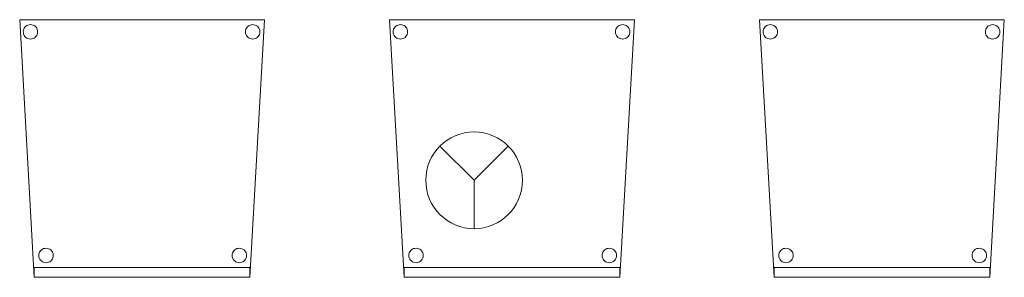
# Model space of a CAD drawing. Header units: metres. Extents: x 391.1 to 427.5, y 12.8 to 28.9.
# Tile 184 of 196: x 417.842 to 419.88, y 16.054 to 16.586. Entities that reach past the tile are written whole.
import ezdxf

# ---------------------------------------------------------------- set-up
doc = ezdxf.new("R2010")
doc.units = ezdxf.units.M
for name, color, linetype, lineweight in [('02_MOBILIARIO', 7, 'Continuous', 18), ('A-DETL-____-MBND', 7, 'Continuous', 18), ('A-DETL-GENF-OTLN', 7, 'Continuous', 18)]:
    doc.layers.add(name, color=color, linetype=linetype, lineweight=lineweight)

# ---------------------------------------------------------------- blocks, each defined once
blk = doc.blocks.new('Family - Cadira confident_PA-152179-03_PCI_P0A')
at = {"layer": 'A-DETL-____-MBND', "color": 253, "true_color": 0xaaaaaa}
for p, q in [((0.03, 0), (0, 0.5326)), ((0, 0.5326), (0.5065, 0.5326)), ((0.5065, 0.5326), (0, 0.5326)), ((0, 0.5326), (0.03, 0)), ((0.5065, 0.5326), (0.4765, 0)), ((0.4765, 0), (0.5065, 0.5326)), ((0.0074, 0.5076), (0.0076, 0.5102)), ((0.0076, 0.5102), (0.0074, 0.5076)), ((0.0076, 0.5102), (0.0083, 0.5127)), ((0.0083, 0.5127), (0.0076, 0.5102)), ((0.0083, 0.5127), (0.0094, 0.515)), ((0.0094, 0.515), (0.0083, 0.5127)), ((0.0094, 0.515), (0.0109, 0.5172)), ((0.0109, 0.5172), (0.0094, 0.515)), ((0.0109, 0.5172), (0.0127, 0.519)), ((0.0127, 0.519), (0.0109, 0.5172)), ((0.0127, 0.519), (0.0149, 0.5205)), ((0.0149, 0.5205), (0.0127, 0.519)), ((0.0149, 0.5205), (0.0172, 0.5216)), ((0.0172, 0.5216), (0.0149, 0.5205)), ((0.0172, 0.5216), (0.0198, 0.5222)), ((0.0198, 0.5222), (0.0172, 0.5216)), ((0.0198, 0.5222), (0.0224, 0.5224)), ((0.0224, 0.5224), (0.0198, 0.5222)), ((0.0224, 0.5224), (0.0249, 0.5222)), ((0.0249, 0.5222), (0.0224, 0.5224)), ((0.0249, 0.5222), (0.0275, 0.5215)), ((0.0275, 0.5215), (0.0249, 0.5222)), ((0.0275, 0.5215), (0.0298, 0.5204)), ((0.0298, 0.5204), (0.0275, 0.5215)), ((0.0298, 0.5204), (0.0319, 0.5189)), ((0.0319, 0.5189), (0.0298, 0.5204)), ((0.0319, 0.5189), (0.0338, 0.5171)), ((0.0338, 0.5171), (0.0319, 0.5189)), ((0.0338, 0.5171), (0.0353, 0.5149)), ((0.0353, 0.5149), (0.0338, 0.5171)), ((0.0353, 0.5149), (0.0363, 0.5126)), ((0.0363, 0.5126), (0.0353, 0.5149)), ((0.0363, 0.5126), (0.037, 0.51)), ((0.037, 0.51), (0.0363, 0.5126)), ((0.037, 0.51), (0.0372, 0.5074)), ((0.0372, 0.5074), (0.037, 0.51)), ((0.4674, 0.5076), (0.4676, 0.5102)), ((0.4676, 0.5102), (0.4674, 0.5076)), ((0.4676, 0.5102), (0.4683, 0.5127)), ((0.4683, 0.5127), (0.4676, 0.5102)), ((0.4683, 0.5127), (0.4694, 0.515)), ((0.4694, 0.515), (0.4683, 0.5127)), ((0.4694, 0.515), (0.4709, 0.5172)), ((0.4709, 0.5172), (0.4694, 0.515)), ((0.4709, 0.5172), (0.4727, 0.519)), ((0.4727, 0.519), (0.4709, 0.5172)), ((0.4727, 0.519), (0.4749, 0.5205)), ((0.4749, 0.5205), (0.4727, 0.519)), ((0.4749, 0.5205), (0.4772, 0.5216)), ((0.4772, 0.5216), (0.4749, 0.5205)), ((0.4772, 0.5216), (0.4798, 0.5222)), ((0.4798, 0.5222), (0.4772, 0.5216)), ((0.4798, 0.5222), (0.4824, 0.5224)), ((0.4824, 0.5224), (0.4798, 0.5222)), ((0.4824, 0.5224), (0.4849, 0.5222)), ((0.4849, 0.5222), (0.4824, 0.5224)), ((0.4849, 0.5222), (0.4875, 0.5215)), ((0.4875, 0.5215), (0.4849, 0.5222)), ((0.4875, 0.5215), (0.4898, 0.5204)), ((0.4898, 0.5204), (0.4875, 0.5215)), ((0.4898, 0.5204), (0.4919, 0.5189)), ((0.4919, 0.5189), (0.4898, 0.5204)), ((0.4919, 0.5189), (0.4938, 0.5171)), ((0.4938, 0.5171), (0.4919, 0.5189)), ((0.4938, 0.5171), (0.4953, 0.5149)), ((0.4953, 0.5149), (0.4938, 0.5171)), ((0.4953, 0.5149), (0.4963, 0.5126)), ((0.4963, 0.5126), (0.4953, 0.5149)), ((0.4963, 0.5126), (0.497, 0.51)), ((0.497, 0.51), (0.4963, 0.5126)), ((0.497, 0.51), (0.4972, 0.5074)), ((0.4972, 0.5074), (0.497, 0.51)), ((0.0076, 0.505), (0.0074, 0.5076)), ((0.0074, 0.5076), (0.0076, 0.505)), ((0.0082, 0.5025), (0.0076, 0.505)), ((0.0076, 0.505), (0.0082, 0.5025)), ((0.0093, 0.5001), (0.0082, 0.5025)), ((0.0082, 0.5025), (0.0093, 0.5001)), ((0.0108, 0.498), (0.0093, 0.5001)), ((0.0093, 0.5001), (0.0108, 0.498)), ((0.0126, 0.4961), (0.0108, 0.498)), ((0.0108, 0.498), (0.0126, 0.4961)), ((0.0148, 0.4946), (0.0126, 0.4961)), ((0.0126, 0.4961), (0.0148, 0.4946)), ((0.0171, 0.4935), (0.0148, 0.4946)), ((0.0148, 0.4946), (0.0171, 0.4935)), ((0.0196, 0.4928), (0.0171, 0.4935)), ((0.0171, 0.4935), (0.0196, 0.4928)), ((0.0222, 0.4926), (0.0196, 0.4928)), ((0.0196, 0.4928), (0.0222, 0.4926)), ((0.0248, 0.4928), (0.0222, 0.4926)), ((0.0222, 0.4926), (0.0248, 0.4928)), ((0.0273, 0.4935), (0.0248, 0.4928)), ((0.0248, 0.4928), (0.0273, 0.4935)), ((0.0297, 0.4945), (0.0273, 0.4935)), ((0.0273, 0.4935), (0.0297, 0.4945)), ((0.0318, 0.496), (0.0297, 0.4945)), ((0.0297, 0.4945), (0.0318, 0.496)), ((0.0337, 0.4979), (0.0318, 0.496)), ((0.0318, 0.496), (0.0337, 0.4979)), ((0.0352, 0.5), (0.0337, 0.4979)), ((0.0337, 0.4979), (0.0352, 0.5)), ((0.0363, 0.5023), (0.0352, 0.5)), ((0.0352, 0.5), (0.0363, 0.5023)), ((0.037, 0.5049), (0.0363, 0.5023)), ((0.0363, 0.5023), (0.037, 0.5049)), ((0.0372, 0.5074), (0.037, 0.5049)), ((0.037, 0.5049), (0.0372, 0.5074)), ((0.4676, 0.505), (0.4674, 0.5076)), ((0.4674, 0.5076), (0.4676, 0.505)), ((0.4682, 0.5025), (0.4676, 0.505)), ((0.4676, 0.505), (0.4682, 0.5025)), ((0.4693, 0.5001), (0.4682, 0.5025)), ((0.4682, 0.5025), (0.4693, 0.5001)), ((0.4708, 0.498), (0.4693, 0.5001)), ((0.4693, 0.5001), (0.4708, 0.498)), ((0.4726, 0.4961), (0.4708, 0.498)), ((0.4708, 0.498), (0.4726, 0.4961)), ((0.4748, 0.4946), (0.4726, 0.4961)), ((0.4726, 0.4961), (0.4748, 0.4946)), ((0.4771, 0.4935), (0.4748, 0.4946)), ((0.4748, 0.4946), (0.4771, 0.4935)), ((0.4796, 0.4928), (0.4771, 0.4935)), ((0.4771, 0.4935), (0.4796, 0.4928)), ((0.4822, 0.4926), (0.4796, 0.4928)), ((0.4796, 0.4928), (0.4822, 0.4926)), ((0.4848, 0.4928), (0.4822, 0.4926)), ((0.4822, 0.4926), (0.4848, 0.4928)), ((0.4873, 0.4935), (0.4848, 0.4928)), ((0.4848, 0.4928), (0.4873, 0.4935)), ((0.4897, 0.4945), (0.4873, 0.4935)), ((0.4873, 0.4935), (0.4897, 0.4945)), ((0.4918, 0.496), (0.4897, 0.4945)), ((0.4897, 0.4945), (0.4918, 0.496)), ((0.4937, 0.4979), (0.4918, 0.496)), ((0.4918, 0.496), (0.4937, 0.4979)), ((0.4952, 0.5), (0.4937, 0.4979)), ((0.4937, 0.4979), (0.4952, 0.5)), ((0.4963, 0.5023), (0.4952, 0.5)), ((0.4952, 0.5), (0.4963, 0.5023)), ((0.497, 0.5049), (0.4963, 0.5023)), ((0.4963, 0.5023), (0.497, 0.5049)), ((0.4972, 0.5074), (0.497, 0.5049)), ((0.497, 0.5049), (0.4972, 0.5074)), ((0.0397, 0.0452), (0.04, 0.0478)), ((0.04, 0.0478), (0.0397, 0.0452)), ((0.0399, 0.0426), (0.0397, 0.0452)), ((0.0397, 0.0452), (0.0399, 0.0426)), ((0.0406, 0.0401), (0.0399, 0.0426)), ((0.0399, 0.0426), (0.0406, 0.0401)), ((0.04, 0.0478), (0.0406, 0.0503)), ((0.0406, 0.0503), (0.04, 0.0478)), ((0.0406, 0.0503), (0.0417, 0.0526)), ((0.0417, 0.0526), (0.0406, 0.0503)), ((0.0417, 0.0526), (0.0432, 0.0548)), ((0.0432, 0.0548), (0.0417, 0.0526)), ((0.0432, 0.0548), (0.0451, 0.0566)), ((0.0451, 0.0566), (0.0432, 0.0548)), ((0.0451, 0.0566), (0.0472, 0.0581)), ((0.0472, 0.0581), (0.0451, 0.0566)), ((0.0472, 0.0581), (0.0496, 0.0592)), ((0.0496, 0.0592), (0.0472, 0.0581)), ((0.0496, 0.0592), (0.0521, 0.0598)), ((0.0521, 0.0598), (0.0496, 0.0592)), ((0.0521, 0.0598), (0.0547, 0.06)), ((0.0547, 0.06), (0.0521, 0.0598)), ((0.0547, 0.06), (0.0573, 0.0598)), ((0.0573, 0.0598), (0.0547, 0.06)), ((0.0573, 0.0598), (0.0598, 0.0591)), ((0.0598, 0.0591), (0.0573, 0.0598)), ((0.0598, 0.0591), (0.0622, 0.058)), ((0.0622, 0.058), (0.0598, 0.0591)), ((0.0622, 0.058), (0.0643, 0.0565)), ((0.0643, 0.0565), (0.0622, 0.058)), ((0.0643, 0.0565), (0.0661, 0.0547)), ((0.0661, 0.0547), (0.0643, 0.0565)), ((0.0661, 0.0547), (0.0676, 0.0525)), ((0.0676, 0.0525), (0.0661, 0.0547)), ((0.0676, 0.0525), (0.0687, 0.0502)), ((0.0687, 0.0502), (0.0676, 0.0525)), ((0.0687, 0.0502), (0.0694, 0.0476)), ((0.0694, 0.0476), (0.0687, 0.0502)), ((0.0694, 0.0424), (0.0687, 0.0399)), ((0.0687, 0.0399), (0.0694, 0.0424)), ((0.0694, 0.0476), (0.0696, 0.045)), ((0.0696, 0.045), (0.0694, 0.0476)), ((0.0696, 0.045), (0.0694, 0.0424)), ((0.0694, 0.0424), (0.0696, 0.045)), ((0.4397, 0.0452), (0.44, 0.0478)), ((0.44, 0.0478), (0.4397, 0.0452)), ((0.4399, 0.0426), (0.4397, 0.0452)), ((0.4397, 0.0452), (0.4399, 0.0426)), ((0.4406, 0.0401), (0.4399, 0.0426)), ((0.4399, 0.0426), (0.4406, 0.0401)), ((0.44, 0.0478), (0.4406, 0.0503)), ((0.4406, 0.0503), (0.44, 0.0478)), ((0.4406, 0.0503), (0.4417, 0.0526)), ((0.4417, 0.0526), (0.4406, 0.0503)), ((0.4417, 0.0526), (0.4432, 0.0548)), ((0.4432, 0.0548), (0.4417, 0.0526)), ((0.4432, 0.0548), (0.4451, 0.0566)), ((0.4451, 0.0566), (0.4432, 0.0548)), ((0.4451, 0.0566), (0.4472, 0.0581)), ((0.4472, 0.0581), (0.4451, 0.0566)), ((0.4472, 0.0581), (0.4496, 0.0592)), ((0.4496, 0.0592), (0.4472, 0.0581)), ((0.4496, 0.0592), (0.4521, 0.0598)), ((0.4521, 0.0598), (0.4496, 0.0592)), ((0.4521, 0.0598), (0.4547, 0.06)), ((0.4547, 0.06), (0.4521, 0.0598)), ((0.4547, 0.06), (0.4573, 0.0598)), ((0.4573, 0.0598), (0.4547, 0.06)), ((0.4573, 0.0598), (0.4598, 0.0591)), ((0.4598, 0.0591), (0.4573, 0.0598)), ((0.4598, 0.0591), (0.4622, 0.058)), ((0.4622, 0.058), (0.4598, 0.0591)), ((0.4622, 0.058), (0.4643, 0.0565)), ((0.4643, 0.0565), (0.4622, 0.058)), ((0.4643, 0.0565), (0.4661, 0.0547)), ((0.4661, 0.0547), (0.4643, 0.0565)), ((0.4661, 0.0547), (0.4676, 0.0525)), ((0.4676, 0.0525), (0.4661, 0.0547)), ((0.4676, 0.0525), (0.4687, 0.0502)), ((0.4687, 0.0502), (0.4676, 0.0525)), ((0.4687, 0.0502), (0.4694, 0.0476)), ((0.4694, 0.0476), (0.4687, 0.0502)), ((0.4694, 0.0424), (0.4687, 0.0399)), ((0.4687, 0.0399), (0.4694, 0.0424)), ((0.4694, 0.0476), (0.4696, 0.045)), ((0.4696, 0.045), (0.4694, 0.0476)), ((0.4696, 0.045), (0.4694, 0.0424)), ((0.4694, 0.0424), (0.4696, 0.045)), ((0.0417, 0.0377), (0.0406, 0.0401)), ((0.0406, 0.0401), (0.0417, 0.0377)), ((0.0432, 0.0356), (0.0417, 0.0377)), ((0.0417, 0.0377), (0.0432, 0.0356)), ((0.045, 0.0337), (0.0432, 0.0356)), ((0.0432, 0.0356), (0.045, 0.0337)), ((0.0471, 0.0322), (0.045, 0.0337)), ((0.045, 0.0337), (0.0471, 0.0322)), ((0.0495, 0.0311), (0.0471, 0.0322)), ((0.0471, 0.0322), (0.0495, 0.0311)), ((0.052, 0.0304), (0.0495, 0.0311)), ((0.0495, 0.0311), (0.052, 0.0304)), ((0.0546, 0.0302), (0.052, 0.0304)), ((0.052, 0.0304), (0.0546, 0.0302)), ((0.0572, 0.0304), (0.0546, 0.0302)), ((0.0546, 0.0302), (0.0572, 0.0304)), ((0.0597, 0.031), (0.0572, 0.0304)), ((0.0572, 0.0304), (0.0597, 0.031)), ((0.0621, 0.0321), (0.0597, 0.031)), ((0.0597, 0.031), (0.0621, 0.0321)), ((0.0642, 0.0336), (0.0621, 0.0321)), ((0.0621, 0.0321), (0.0642, 0.0336)), ((0.0661, 0.0355), (0.0642, 0.0336)), ((0.0642, 0.0336), (0.0661, 0.0355)), ((0.0676, 0.0376), (0.0661, 0.0355)), ((0.0661, 0.0355), (0.0676, 0.0376)), ((0.0687, 0.0399), (0.0676, 0.0376)), ((0.0676, 0.0376), (0.0687, 0.0399)), ((0.4417, 0.0377), (0.4406, 0.0401)), ((0.4406, 0.0401), (0.4417, 0.0377)), ((0.4432, 0.0356), (0.4417, 0.0377)), ((0.4417, 0.0377), (0.4432, 0.0356)), ((0.445, 0.0337), (0.4432, 0.0356)), ((0.4432, 0.0356), (0.445, 0.0337)), ((0.4471, 0.0322), (0.445, 0.0337)), ((0.445, 0.0337), (0.4471, 0.0322)), ((0.4495, 0.0311), (0.4471, 0.0322)), ((0.4471, 0.0322), (0.4495, 0.0311)), ((0.452, 0.0304), (0.4495, 0.0311)), ((0.4495, 0.0311), (0.452, 0.0304)), ((0.4546, 0.0302), (0.452, 0.0304)), ((0.452, 0.0304), (0.4546, 0.0302)), ((0.4572, 0.0304), (0.4546, 0.0302)), ((0.4546, 0.0302), (0.4572, 0.0304)), ((0.4597, 0.031), (0.4572, 0.0304)), ((0.4572, 0.0304), (0.4597, 0.031)), ((0.4621, 0.0321), (0.4597, 0.031)), ((0.4597, 0.031), (0.4621, 0.0321)), ((0.4642, 0.0336), (0.4621, 0.0321)), ((0.4621, 0.0321), (0.4642, 0.0336)), ((0.4661, 0.0355), (0.4642, 0.0336)), ((0.4642, 0.0336), (0.4661, 0.0355)), ((0.4676, 0.0376), (0.4661, 0.0355)), ((0.4661, 0.0355), (0.4676, 0.0376)), ((0.4687, 0.0399), (0.4676, 0.0376)), ((0.4676, 0.0376), (0.4687, 0.0399)), ((0.03, 0), (0.03, 0.02)), ((0.03, 0.02), (0.4765, 0.02)), ((0.4765, 0.02), (0.03, 0.02)), ((0.03, 0.02), (0.03, 0)), ((0.03, 0), (0.4765, 0)), ((0.4765, 0), (0.03, 0)), ((0.03, 0), (0.4765, 0)), ((0.4765, 0.02), (0.4765, 0)), ((0.4765, 0), (0.4765, 0.02)), ((0.4765, 0), (0.03, 0))]:
    blk.add_line(p, q, dxfattribs=at)
blk = doc.blocks.new('Family - Cadira confident_PA-152530-03_PCI_P0A')
at = {"layer": 'A-DETL-____-MBND', "color": 253, "true_color": 0xaaaaaa}
for p, q in [((0.03, 0), (0, 0.5326)), ((0, 0.5326), (0.5065, 0.5326)), ((0.5065, 0.5326), (0, 0.5326)), ((0, 0.5326), (0.03, 0)), ((0.5065, 0.5326), (0.4765, 0)), ((0.4765, 0), (0.5065, 0.5326)), ((0.0074, 0.5076), (0.0076, 0.5102)), ((0.0076, 0.5102), (0.0074, 0.5076)), ((0.0076, 0.5102), (0.0083, 0.5127)), ((0.0083, 0.5127), (0.0076, 0.5102)), ((0.0083, 0.5127), (0.0094, 0.515)), ((0.0094, 0.515), (0.0083, 0.5127)), ((0.0094, 0.515), (0.0109, 0.5172)), ((0.0109, 0.5172), (0.0094, 0.515)), ((0.0109, 0.5172), (0.0127, 0.519)), ((0.0127, 0.519), (0.0109, 0.5172)), ((0.0127, 0.519), (0.0149, 0.5205)), ((0.0149, 0.5205), (0.0127, 0.519)), ((0.0149, 0.5205), (0.0172, 0.5216)), ((0.0172, 0.5216), (0.0149, 0.5205)), ((0.0172, 0.5216), (0.0198, 0.5222)), ((0.0198, 0.5222), (0.0172, 0.5216)), ((0.0198, 0.5222), (0.0224, 0.5224)), ((0.0224, 0.5224), (0.0198, 0.5222)), ((0.0224, 0.5224), (0.0249, 0.5222)), ((0.0249, 0.5222), (0.0224, 0.5224)), ((0.0249, 0.5222), (0.0275, 0.5215)), ((0.0275, 0.5215), (0.0249, 0.5222)), ((0.0275, 0.5215), (0.0298, 0.5204)), ((0.0298, 0.5204), (0.0275, 0.5215)), ((0.0298, 0.5204), (0.0319, 0.5189)), ((0.0319, 0.5189), (0.0298, 0.5204)), ((0.0319, 0.5189), (0.0338, 0.5171)), ((0.0338, 0.5171), (0.0319, 0.5189)), ((0.0338, 0.5171), (0.0353, 0.5149)), ((0.0353, 0.5149), (0.0338, 0.5171)), ((0.0353, 0.5149), (0.0363, 0.5126)), ((0.0363, 0.5126), (0.0353, 0.5149)), ((0.0363, 0.5126), (0.037, 0.51)), ((0.037, 0.51), (0.0363, 0.5126)), ((0.037, 0.51), (0.0372, 0.5074)), ((0.0372, 0.5074), (0.037, 0.51)), ((0.4674, 0.5076), (0.4676, 0.5102)), ((0.4676, 0.5102), (0.4674, 0.5076)), ((0.4676, 0.5102), (0.4683, 0.5127)), ((0.4683, 0.5127), (0.4676, 0.5102)), ((0.4683, 0.5127), (0.4694, 0.515)), ((0.4694, 0.515), (0.4683, 0.5127)), ((0.4694, 0.515), (0.4709, 0.5172)), ((0.4709, 0.5172), (0.4694, 0.515)), ((0.4709, 0.5172), (0.4727, 0.519)), ((0.4727, 0.519), (0.4709, 0.5172)), ((0.4727, 0.519), (0.4749, 0.5205)), ((0.4749, 0.5205), (0.4727, 0.519)), ((0.4749, 0.5205), (0.4772, 0.5216)), ((0.4772, 0.5216), (0.4749, 0.5205)), ((0.4772, 0.5216), (0.4798, 0.5222)), ((0.4798, 0.5222), (0.4772, 0.5216)), ((0.4798, 0.5222), (0.4824, 0.5224)), ((0.4824, 0.5224), (0.4798, 0.5222)), ((0.4824, 0.5224), (0.4849, 0.5222)), ((0.4849, 0.5222), (0.4824, 0.5224)), ((0.4849, 0.5222), (0.4875, 0.5215)), ((0.4875, 0.5215), (0.4849, 0.5222)), ((0.4875, 0.5215), (0.4898, 0.5204)), ((0.4898, 0.5204), (0.4875, 0.5215)), ((0.4898, 0.5204), (0.4919, 0.5189)), ((0.4919, 0.5189), (0.4898, 0.5204)), ((0.4919, 0.5189), (0.4938, 0.5171)), ((0.4938, 0.5171), (0.4919, 0.5189)), ((0.4938, 0.5171), (0.4953, 0.5149)), ((0.4953, 0.5149), (0.4938, 0.5171)), ((0.4953, 0.5149), (0.4963, 0.5126)), ((0.4963, 0.5126), (0.4953, 0.5149)), ((0.4963, 0.5126), (0.497, 0.51)), ((0.497, 0.51), (0.4963, 0.5126)), ((0.497, 0.51), (0.4972, 0.5074)), ((0.4972, 0.5074), (0.497, 0.51)), ((0.0076, 0.505), (0.0074, 0.5076)), ((0.0074, 0.5076), (0.0076, 0.505)), ((0.0082, 0.5025), (0.0076, 0.505)), ((0.0076, 0.505), (0.0082, 0.5025)), ((0.0093, 0.5001), (0.0082, 0.5025)), ((0.0082, 0.5025), (0.0093, 0.5001)), ((0.0108, 0.498), (0.0093, 0.5001)), ((0.0093, 0.5001), (0.0108, 0.498)), ((0.0126, 0.4961), (0.0108, 0.498)), ((0.0108, 0.498), (0.0126, 0.4961)), ((0.0148, 0.4946), (0.0126, 0.4961)), ((0.0126, 0.4961), (0.0148, 0.4946)), ((0.0171, 0.4935), (0.0148, 0.4946)), ((0.0148, 0.4946), (0.0171, 0.4935)), ((0.0196, 0.4928), (0.0171, 0.4935)), ((0.0171, 0.4935), (0.0196, 0.4928)), ((0.0222, 0.4926), (0.0196, 0.4928)), ((0.0196, 0.4928), (0.0222, 0.4926)), ((0.0248, 0.4928), (0.0222, 0.4926)), ((0.0222, 0.4926), (0.0248, 0.4928)), ((0.0273, 0.4935), (0.0248, 0.4928)), ((0.0248, 0.4928), (0.0273, 0.4935)), ((0.0297, 0.4945), (0.0273, 0.4935)), ((0.0273, 0.4935), (0.0297, 0.4945)), ((0.0318, 0.496), (0.0297, 0.4945)), ((0.0297, 0.4945), (0.0318, 0.496)), ((0.0337, 0.4979), (0.0318, 0.496)), ((0.0318, 0.496), (0.0337, 0.4979)), ((0.0352, 0.5), (0.0337, 0.4979)), ((0.0337, 0.4979), (0.0352, 0.5)), ((0.0363, 0.5023), (0.0352, 0.5)), ((0.0352, 0.5), (0.0363, 0.5023)), ((0.037, 0.5049), (0.0363, 0.5023)), ((0.0363, 0.5023), (0.037, 0.5049)), ((0.0372, 0.5074), (0.037, 0.5049)), ((0.037, 0.5049), (0.0372, 0.5074)), ((0.4676, 0.505), (0.4674, 0.5076)), ((0.4674, 0.5076), (0.4676, 0.505)), ((0.4682, 0.5025), (0.4676, 0.505)), ((0.4676, 0.505), (0.4682, 0.5025)), ((0.4693, 0.5001), (0.4682, 0.5025)), ((0.4682, 0.5025), (0.4693, 0.5001)), ((0.4708, 0.498), (0.4693, 0.5001)), ((0.4693, 0.5001), (0.4708, 0.498)), ((0.4726, 0.4961), (0.4708, 0.498)), ((0.4708, 0.498), (0.4726, 0.4961)), ((0.4748, 0.4946), (0.4726, 0.4961)), ((0.4726, 0.4961), (0.4748, 0.4946)), ((0.4771, 0.4935), (0.4748, 0.4946)), ((0.4748, 0.4946), (0.4771, 0.4935)), ((0.4796, 0.4928), (0.4771, 0.4935)), ((0.4771, 0.4935), (0.4796, 0.4928)), ((0.4822, 0.4926), (0.4796, 0.4928)), ((0.4796, 0.4928), (0.4822, 0.4926)), ((0.4848, 0.4928), (0.4822, 0.4926)), ((0.4822, 0.4926), (0.4848, 0.4928)), ((0.4873, 0.4935), (0.4848, 0.4928)), ((0.4848, 0.4928), (0.4873, 0.4935)), ((0.4897, 0.4945), (0.4873, 0.4935)), ((0.4873, 0.4935), (0.4897, 0.4945)), ((0.4918, 0.496), (0.4897, 0.4945)), ((0.4897, 0.4945), (0.4918, 0.496)), ((0.4937, 0.4979), (0.4918, 0.496)), ((0.4918, 0.496), (0.4937, 0.4979)), ((0.4952, 0.5), (0.4937, 0.4979)), ((0.4937, 0.4979), (0.4952, 0.5)), ((0.4963, 0.5023), (0.4952, 0.5)), ((0.4952, 0.5), (0.4963, 0.5023)), ((0.497, 0.5049), (0.4963, 0.5023)), ((0.4963, 0.5023), (0.497, 0.5049)), ((0.4972, 0.5074), (0.497, 0.5049)), ((0.497, 0.5049), (0.4972, 0.5074)), ((0.0397, 0.0452), (0.04, 0.0478)), ((0.04, 0.0478), (0.0397, 0.0452)), ((0.0399, 0.0426), (0.0397, 0.0452)), ((0.0397, 0.0452), (0.0399, 0.0426)), ((0.0406, 0.0401), (0.0399, 0.0426)), ((0.0399, 0.0426), (0.0406, 0.0401)), ((0.04, 0.0478), (0.0406, 0.0503)), ((0.0406, 0.0503), (0.04, 0.0478)), ((0.0406, 0.0503), (0.0417, 0.0526)), ((0.0417, 0.0526), (0.0406, 0.0503)), ((0.0417, 0.0526), (0.0432, 0.0548)), ((0.0432, 0.0548), (0.0417, 0.0526)), ((0.0432, 0.0548), (0.0451, 0.0566)), ((0.0451, 0.0566), (0.0432, 0.0548)), ((0.0451, 0.0566), (0.0472, 0.0581)), ((0.0472, 0.0581), (0.0451, 0.0566)), ((0.0472, 0.0581), (0.0496, 0.0592)), ((0.0496, 0.0592), (0.0472, 0.0581)), ((0.0496, 0.0592), (0.0521, 0.0598)), ((0.0521, 0.0598), (0.0496, 0.0592)), ((0.0521, 0.0598), (0.0547, 0.06)), ((0.0547, 0.06), (0.0521, 0.0598)), ((0.0547, 0.06), (0.0573, 0.0598)), ((0.0573, 0.0598), (0.0547, 0.06)), ((0.0573, 0.0598), (0.0598, 0.0591)), ((0.0598, 0.0591), (0.0573, 0.0598)), ((0.0598, 0.0591), (0.0622, 0.058)), ((0.0622, 0.058), (0.0598, 0.0591)), ((0.0622, 0.058), (0.0643, 0.0565)), ((0.0643, 0.0565), (0.0622, 0.058)), ((0.0643, 0.0565), (0.0661, 0.0547)), ((0.0661, 0.0547), (0.0643, 0.0565)), ((0.0661, 0.0547), (0.0676, 0.0525)), ((0.0676, 0.0525), (0.0661, 0.0547)), ((0.0676, 0.0525), (0.0687, 0.0502)), ((0.0687, 0.0502), (0.0676, 0.0525)), ((0.0687, 0.0502), (0.0694, 0.0476)), ((0.0694, 0.0476), (0.0687, 0.0502)), ((0.0694, 0.0424), (0.0687, 0.0399)), ((0.0687, 0.0399), (0.0694, 0.0424)), ((0.0694, 0.0476), (0.0696, 0.045)), ((0.0696, 0.045), (0.0694, 0.0476)), ((0.0696, 0.045), (0.0694, 0.0424)), ((0.0694, 0.0424), (0.0696, 0.045)), ((0.4397, 0.0452), (0.44, 0.0478)), ((0.44, 0.0478), (0.4397, 0.0452)), ((0.4399, 0.0426), (0.4397, 0.0452)), ((0.4397, 0.0452), (0.4399, 0.0426)), ((0.4406, 0.0401), (0.4399, 0.0426)), ((0.4399, 0.0426), (0.4406, 0.0401)), ((0.44, 0.0478), (0.4406, 0.0503)), ((0.4406, 0.0503), (0.44, 0.0478)), ((0.4406, 0.0503), (0.4417, 0.0526)), ((0.4417, 0.0526), (0.4406, 0.0503)), ((0.4417, 0.0526), (0.4432, 0.0548)), ((0.4432, 0.0548), (0.4417, 0.0526)), ((0.4432, 0.0548), (0.4451, 0.0566)), ((0.4451, 0.0566), (0.4432, 0.0548)), ((0.4451, 0.0566), (0.4472, 0.0581)), ((0.4472, 0.0581), (0.4451, 0.0566)), ((0.4472, 0.0581), (0.4496, 0.0592)), ((0.4496, 0.0592), (0.4472, 0.0581)), ((0.4496, 0.0592), (0.4521, 0.0598)), ((0.4521, 0.0598), (0.4496, 0.0592)), ((0.4521, 0.0598), (0.4547, 0.06)), ((0.4547, 0.06), (0.4521, 0.0598)), ((0.4547, 0.06), (0.4573, 0.0598)), ((0.4573, 0.0598), (0.4547, 0.06)), ((0.4573, 0.0598), (0.4598, 0.0591)), ((0.4598, 0.0591), (0.4573, 0.0598)), ((0.4598, 0.0591), (0.4622, 0.058)), ((0.4622, 0.058), (0.4598, 0.0591)), ((0.4622, 0.058), (0.4643, 0.0565)), ((0.4643, 0.0565), (0.4622, 0.058)), ((0.4643, 0.0565), (0.4661, 0.0547)), ((0.4661, 0.0547), (0.4643, 0.0565)), ((0.4661, 0.0547), (0.4676, 0.0525)), ((0.4676, 0.0525), (0.4661, 0.0547)), ((0.4676, 0.0525), (0.4687, 0.0502)), ((0.4687, 0.0502), (0.4676, 0.0525)), ((0.4687, 0.0502), (0.4694, 0.0476)), ((0.4694, 0.0476), (0.4687, 0.0502)), ((0.4694, 0.0424), (0.4687, 0.0399)), ((0.4687, 0.0399), (0.4694, 0.0424)), ((0.4694, 0.0476), (0.4696, 0.045)), ((0.4696, 0.045), (0.4694, 0.0476)), ((0.4696, 0.045), (0.4694, 0.0424)), ((0.4694, 0.0424), (0.4696, 0.045)), ((0.0417, 0.0377), (0.0406, 0.0401)), ((0.0406, 0.0401), (0.0417, 0.0377)), ((0.0432, 0.0356), (0.0417, 0.0377)), ((0.0417, 0.0377), (0.0432, 0.0356)), ((0.045, 0.0337), (0.0432, 0.0356)), ((0.0432, 0.0356), (0.045, 0.0337)), ((0.0471, 0.0322), (0.045, 0.0337)), ((0.045, 0.0337), (0.0471, 0.0322)), ((0.0495, 0.0311), (0.0471, 0.0322)), ((0.0471, 0.0322), (0.0495, 0.0311)), ((0.052, 0.0304), (0.0495, 0.0311)), ((0.0495, 0.0311), (0.052, 0.0304)), ((0.0546, 0.0302), (0.052, 0.0304)), ((0.052, 0.0304), (0.0546, 0.0302)), ((0.0572, 0.0304), (0.0546, 0.0302)), ((0.0546, 0.0302), (0.0572, 0.0304)), ((0.0597, 0.031), (0.0572, 0.0304)), ((0.0572, 0.0304), (0.0597, 0.031)), ((0.0621, 0.0321), (0.0597, 0.031)), ((0.0597, 0.031), (0.0621, 0.0321)), ((0.0642, 0.0336), (0.0621, 0.0321)), ((0.0621, 0.0321), (0.0642, 0.0336)), ((0.0661, 0.0355), (0.0642, 0.0336)), ((0.0642, 0.0336), (0.0661, 0.0355)), ((0.0676, 0.0376), (0.0661, 0.0355)), ((0.0661, 0.0355), (0.0676, 0.0376)), ((0.0687, 0.0399), (0.0676, 0.0376)), ((0.0676, 0.0376), (0.0687, 0.0399)), ((0.4417, 0.0377), (0.4406, 0.0401)), ((0.4406, 0.0401), (0.4417, 0.0377)), ((0.4432, 0.0356), (0.4417, 0.0377)), ((0.4417, 0.0377), (0.4432, 0.0356)), ((0.445, 0.0337), (0.4432, 0.0356)), ((0.4432, 0.0356), (0.445, 0.0337)), ((0.4471, 0.0322), (0.445, 0.0337)), ((0.445, 0.0337), (0.4471, 0.0322)), ((0.4495, 0.0311), (0.4471, 0.0322)), ((0.4471, 0.0322), (0.4495, 0.0311)), ((0.452, 0.0304), (0.4495, 0.0311)), ((0.4495, 0.0311), (0.452, 0.0304)), ((0.4546, 0.0302), (0.452, 0.0304)), ((0.452, 0.0304), (0.4546, 0.0302)), ((0.4572, 0.0304), (0.4546, 0.0302)), ((0.4546, 0.0302), (0.4572, 0.0304)), ((0.4597, 0.031), (0.4572, 0.0304)), ((0.4572, 0.0304), (0.4597, 0.031)), ((0.4621, 0.0321), (0.4597, 0.031)), ((0.4597, 0.031), (0.4621, 0.0321)), ((0.4642, 0.0336), (0.4621, 0.0321)), ((0.4621, 0.0321), (0.4642, 0.0336)), ((0.4661, 0.0355), (0.4642, 0.0336)), ((0.4642, 0.0336), (0.4661, 0.0355)), ((0.4676, 0.0376), (0.4661, 0.0355)), ((0.4661, 0.0355), (0.4676, 0.0376)), ((0.4687, 0.0399), (0.4676, 0.0376)), ((0.4676, 0.0376), (0.4687, 0.0399)), ((0.03, 0), (0.03, 0.02)), ((0.03, 0.02), (0.4765, 0.02)), ((0.4765, 0.02), (0.03, 0.02)), ((0.03, 0.02), (0.03, 0)), ((0.4765, 0), (0.03, 0)), ((0.03, 0), (0.4765, 0)), ((0.03, 0), (0.4765, 0)), ((0.4765, 0.02), (0.4765, 0)), ((0.4765, 0), (0.4765, 0.02)), ((0.4765, 0), (0.03, 0))]:
    blk.add_line(p, q, dxfattribs=at)
blk = doc.blocks.new('Family - Cadira confident_PA-152549-03_PCI_P0A')
at = {"layer": 'A-DETL-____-MBND', "color": 253, "true_color": 0xaaaaaa}
for p, q in [((0.03, 0), (0, 0.5326)), ((0, 0.5326), (0.5065, 0.5326)), ((0.5065, 0.5326), (0, 0.5326)), ((0, 0.5326), (0.03, 0)), ((0.5065, 0.5326), (0.4765, 0)), ((0.4765, 0), (0.5065, 0.5326)), ((0.0074, 0.5076), (0.0076, 0.5102)), ((0.0076, 0.5102), (0.0074, 0.5076)), ((0.0076, 0.5102), (0.0083, 0.5127)), ((0.0083, 0.5127), (0.0076, 0.5102)), ((0.0083, 0.5127), (0.0094, 0.515)), ((0.0094, 0.515), (0.0083, 0.5127)), ((0.0094, 0.515), (0.0109, 0.5172)), ((0.0109, 0.5172), (0.0094, 0.515)), ((0.0109, 0.5172), (0.0127, 0.519)), ((0.0127, 0.519), (0.0109, 0.5172)), ((0.0127, 0.519), (0.0149, 0.5205)), ((0.0149, 0.5205), (0.0127, 0.519)), ((0.0149, 0.5205), (0.0172, 0.5216)), ((0.0172, 0.5216), (0.0149, 0.5205)), ((0.0172, 0.5216), (0.0198, 0.5222)), ((0.0198, 0.5222), (0.0172, 0.5216)), ((0.0198, 0.5222), (0.0224, 0.5224)), ((0.0224, 0.5224), (0.0198, 0.5222)), ((0.0224, 0.5224), (0.0249, 0.5222)), ((0.0249, 0.5222), (0.0224, 0.5224)), ((0.0249, 0.5222), (0.0275, 0.5215)), ((0.0275, 0.5215), (0.0249, 0.5222)), ((0.0275, 0.5215), (0.0298, 0.5204)), ((0.0298, 0.5204), (0.0275, 0.5215)), ((0.0298, 0.5204), (0.0319, 0.5189)), ((0.0319, 0.5189), (0.0298, 0.5204)), ((0.0319, 0.5189), (0.0338, 0.5171)), ((0.0338, 0.5171), (0.0319, 0.5189)), ((0.0338, 0.5171), (0.0353, 0.5149)), ((0.0353, 0.5149), (0.0338, 0.5171)), ((0.0353, 0.5149), (0.0363, 0.5126)), ((0.0363, 0.5126), (0.0353, 0.5149)), ((0.0363, 0.5126), (0.037, 0.51)), ((0.037, 0.51), (0.0363, 0.5126)), ((0.037, 0.51), (0.0372, 0.5074)), ((0.0372, 0.5074), (0.037, 0.51)), ((0.4674, 0.5076), (0.4676, 0.5102)), ((0.4676, 0.5102), (0.4674, 0.5076)), ((0.4676, 0.5102), (0.4683, 0.5127)), ((0.4683, 0.5127), (0.4676, 0.5102)), ((0.4683, 0.5127), (0.4694, 0.515)), ((0.4694, 0.515), (0.4683, 0.5127)), ((0.4694, 0.515), (0.4709, 0.5172)), ((0.4709, 0.5172), (0.4694, 0.515)), ((0.4709, 0.5172), (0.4727, 0.519)), ((0.4727, 0.519), (0.4709, 0.5172)), ((0.4727, 0.519), (0.4749, 0.5205)), ((0.4749, 0.5205), (0.4727, 0.519)), ((0.4749, 0.5205), (0.4772, 0.5216)), ((0.4772, 0.5216), (0.4749, 0.5205)), ((0.4772, 0.5216), (0.4798, 0.5222)), ((0.4798, 0.5222), (0.4772, 0.5216)), ((0.4798, 0.5222), (0.4824, 0.5224)), ((0.4824, 0.5224), (0.4798, 0.5222)), ((0.4824, 0.5224), (0.4849, 0.5222)), ((0.4849, 0.5222), (0.4824, 0.5224)), ((0.4849, 0.5222), (0.4875, 0.5215)), ((0.4875, 0.5215), (0.4849, 0.5222)), ((0.4875, 0.5215), (0.4898, 0.5204)), ((0.4898, 0.5204), (0.4875, 0.5215)), ((0.4898, 0.5204), (0.4919, 0.5189)), ((0.4919, 0.5189), (0.4898, 0.5204)), ((0.4919, 0.5189), (0.4938, 0.5171)), ((0.4938, 0.5171), (0.4919, 0.5189)), ((0.4938, 0.5171), (0.4953, 0.5149)), ((0.4953, 0.5149), (0.4938, 0.5171)), ((0.4953, 0.5149), (0.4963, 0.5126)), ((0.4963, 0.5126), (0.4953, 0.5149)), ((0.4963, 0.5126), (0.497, 0.51)), ((0.497, 0.51), (0.4963, 0.5126)), ((0.497, 0.51), (0.4972, 0.5074)), ((0.4972, 0.5074), (0.497, 0.51)), ((0.0076, 0.505), (0.0074, 0.5076)), ((0.0074, 0.5076), (0.0076, 0.505)), ((0.0082, 0.5025), (0.0076, 0.505)), ((0.0076, 0.505), (0.0082, 0.5025)), ((0.0093, 0.5001), (0.0082, 0.5025)), ((0.0082, 0.5025), (0.0093, 0.5001)), ((0.0108, 0.498), (0.0093, 0.5001)), ((0.0093, 0.5001), (0.0108, 0.498)), ((0.0126, 0.4961), (0.0108, 0.498)), ((0.0108, 0.498), (0.0126, 0.4961)), ((0.0148, 0.4946), (0.0126, 0.4961)), ((0.0126, 0.4961), (0.0148, 0.4946)), ((0.0171, 0.4935), (0.0148, 0.4946)), ((0.0148, 0.4946), (0.0171, 0.4935)), ((0.0196, 0.4928), (0.0171, 0.4935)), ((0.0171, 0.4935), (0.0196, 0.4928)), ((0.0222, 0.4926), (0.0196, 0.4928)), ((0.0196, 0.4928), (0.0222, 0.4926)), ((0.0248, 0.4928), (0.0222, 0.4926)), ((0.0222, 0.4926), (0.0248, 0.4928)), ((0.0273, 0.4935), (0.0248, 0.4928)), ((0.0248, 0.4928), (0.0273, 0.4935)), ((0.0297, 0.4945), (0.0273, 0.4935)), ((0.0273, 0.4935), (0.0297, 0.4945)), ((0.0318, 0.496), (0.0297, 0.4945)), ((0.0297, 0.4945), (0.0318, 0.496)), ((0.0337, 0.4979), (0.0318, 0.496)), ((0.0318, 0.496), (0.0337, 0.4979)), ((0.0352, 0.5), (0.0337, 0.4979)), ((0.0337, 0.4979), (0.0352, 0.5)), ((0.0363, 0.5023), (0.0352, 0.5)), ((0.0352, 0.5), (0.0363, 0.5023)), ((0.037, 0.5049), (0.0363, 0.5023)), ((0.0363, 0.5023), (0.037, 0.5049)), ((0.0372, 0.5074), (0.037, 0.5049)), ((0.037, 0.5049), (0.0372, 0.5074)), ((0.4676, 0.505), (0.4674, 0.5076)), ((0.4674, 0.5076), (0.4676, 0.505)), ((0.4682, 0.5025), (0.4676, 0.505)), ((0.4676, 0.505), (0.4682, 0.5025)), ((0.4693, 0.5001), (0.4682, 0.5025)), ((0.4682, 0.5025), (0.4693, 0.5001)), ((0.4708, 0.498), (0.4693, 0.5001)), ((0.4693, 0.5001), (0.4708, 0.498)), ((0.4726, 0.4961), (0.4708, 0.498)), ((0.4708, 0.498), (0.4726, 0.4961)), ((0.4748, 0.4946), (0.4726, 0.4961)), ((0.4726, 0.4961), (0.4748, 0.4946)), ((0.4771, 0.4935), (0.4748, 0.4946)), ((0.4748, 0.4946), (0.4771, 0.4935)), ((0.4796, 0.4928), (0.4771, 0.4935)), ((0.4771, 0.4935), (0.4796, 0.4928)), ((0.4822, 0.4926), (0.4796, 0.4928)), ((0.4796, 0.4928), (0.4822, 0.4926)), ((0.4848, 0.4928), (0.4822, 0.4926)), ((0.4822, 0.4926), (0.4848, 0.4928)), ((0.4873, 0.4935), (0.4848, 0.4928)), ((0.4848, 0.4928), (0.4873, 0.4935)), ((0.4897, 0.4945), (0.4873, 0.4935)), ((0.4873, 0.4935), (0.4897, 0.4945)), ((0.4918, 0.496), (0.4897, 0.4945)), ((0.4897, 0.4945), (0.4918, 0.496)), ((0.4937, 0.4979), (0.4918, 0.496)), ((0.4918, 0.496), (0.4937, 0.4979)), ((0.4952, 0.5), (0.4937, 0.4979)), ((0.4937, 0.4979), (0.4952, 0.5)), ((0.4963, 0.5023), (0.4952, 0.5)), ((0.4952, 0.5), (0.4963, 0.5023)), ((0.497, 0.5049), (0.4963, 0.5023)), ((0.4963, 0.5023), (0.497, 0.5049)), ((0.4972, 0.5074), (0.497, 0.5049)), ((0.497, 0.5049), (0.4972, 0.5074)), ((0.0397, 0.0452), (0.04, 0.0478)), ((0.04, 0.0478), (0.0397, 0.0452)), ((0.0399, 0.0426), (0.0397, 0.0452)), ((0.0397, 0.0452), (0.0399, 0.0426)), ((0.0406, 0.0401), (0.0399, 0.0426)), ((0.0399, 0.0426), (0.0406, 0.0401)), ((0.04, 0.0478), (0.0406, 0.0503)), ((0.0406, 0.0503), (0.04, 0.0478)), ((0.0406, 0.0503), (0.0417, 0.0526)), ((0.0417, 0.0526), (0.0406, 0.0503)), ((0.0417, 0.0526), (0.0432, 0.0548)), ((0.0432, 0.0548), (0.0417, 0.0526)), ((0.0432, 0.0548), (0.0451, 0.0566)), ((0.0451, 0.0566), (0.0432, 0.0548)), ((0.0451, 0.0566), (0.0472, 0.0581)), ((0.0472, 0.0581), (0.0451, 0.0566)), ((0.0472, 0.0581), (0.0496, 0.0592)), ((0.0496, 0.0592), (0.0472, 0.0581)), ((0.0496, 0.0592), (0.0521, 0.0598)), ((0.0521, 0.0598), (0.0496, 0.0592)), ((0.0521, 0.0598), (0.0547, 0.06)), ((0.0547, 0.06), (0.0521, 0.0598)), ((0.0547, 0.06), (0.0573, 0.0598)), ((0.0573, 0.0598), (0.0547, 0.06)), ((0.0573, 0.0598), (0.0598, 0.0591)), ((0.0598, 0.0591), (0.0573, 0.0598)), ((0.0598, 0.0591), (0.0622, 0.058)), ((0.0622, 0.058), (0.0598, 0.0591)), ((0.0622, 0.058), (0.0643, 0.0565)), ((0.0643, 0.0565), (0.0622, 0.058)), ((0.0643, 0.0565), (0.0661, 0.0547)), ((0.0661, 0.0547), (0.0643, 0.0565)), ((0.0661, 0.0547), (0.0676, 0.0525)), ((0.0676, 0.0525), (0.0661, 0.0547)), ((0.0676, 0.0525), (0.0687, 0.0502)), ((0.0687, 0.0502), (0.0676, 0.0525)), ((0.0687, 0.0502), (0.0694, 0.0476)), ((0.0694, 0.0476), (0.0687, 0.0502)), ((0.0694, 0.0424), (0.0687, 0.0399)), ((0.0687, 0.0399), (0.0694, 0.0424)), ((0.0694, 0.0476), (0.0696, 0.045)), ((0.0696, 0.045), (0.0694, 0.0476)), ((0.0696, 0.045), (0.0694, 0.0424)), ((0.0694, 0.0424), (0.0696, 0.045)), ((0.4397, 0.0452), (0.44, 0.0478)), ((0.44, 0.0478), (0.4397, 0.0452)), ((0.4399, 0.0426), (0.4397, 0.0452)), ((0.4397, 0.0452), (0.4399, 0.0426)), ((0.4406, 0.0401), (0.4399, 0.0426)), ((0.4399, 0.0426), (0.4406, 0.0401)), ((0.44, 0.0478), (0.4406, 0.0503)), ((0.4406, 0.0503), (0.44, 0.0478)), ((0.4406, 0.0503), (0.4417, 0.0526)), ((0.4417, 0.0526), (0.4406, 0.0503)), ((0.4417, 0.0526), (0.4432, 0.0548)), ((0.4432, 0.0548), (0.4417, 0.0526)), ((0.4432, 0.0548), (0.4451, 0.0566)), ((0.4451, 0.0566), (0.4432, 0.0548)), ((0.4451, 0.0566), (0.4472, 0.0581)), ((0.4472, 0.0581), (0.4451, 0.0566)), ((0.4472, 0.0581), (0.4496, 0.0592)), ((0.4496, 0.0592), (0.4472, 0.0581)), ((0.4496, 0.0592), (0.4521, 0.0598)), ((0.4521, 0.0598), (0.4496, 0.0592)), ((0.4521, 0.0598), (0.4547, 0.06)), ((0.4547, 0.06), (0.4521, 0.0598)), ((0.4547, 0.06), (0.4573, 0.0598)), ((0.4573, 0.0598), (0.4547, 0.06)), ((0.4573, 0.0598), (0.4598, 0.0591)), ((0.4598, 0.0591), (0.4573, 0.0598)), ((0.4598, 0.0591), (0.4622, 0.058)), ((0.4622, 0.058), (0.4598, 0.0591)), ((0.4622, 0.058), (0.4643, 0.0565)), ((0.4643, 0.0565), (0.4622, 0.058)), ((0.4643, 0.0565), (0.4661, 0.0547)), ((0.4661, 0.0547), (0.4643, 0.0565)), ((0.4661, 0.0547), (0.4676, 0.0525)), ((0.4676, 0.0525), (0.4661, 0.0547)), ((0.4676, 0.0525), (0.4687, 0.0502)), ((0.4687, 0.0502), (0.4676, 0.0525)), ((0.4687, 0.0502), (0.4694, 0.0476)), ((0.4694, 0.0476), (0.4687, 0.0502)), ((0.4694, 0.0424), (0.4687, 0.0399)), ((0.4687, 0.0399), (0.4694, 0.0424)), ((0.4694, 0.0476), (0.4696, 0.045)), ((0.4696, 0.045), (0.4694, 0.0476)), ((0.4696, 0.045), (0.4694, 0.0424)), ((0.4694, 0.0424), (0.4696, 0.045)), ((0.0417, 0.0377), (0.0406, 0.0401)), ((0.0406, 0.0401), (0.0417, 0.0377)), ((0.0432, 0.0356), (0.0417, 0.0377)), ((0.0417, 0.0377), (0.0432, 0.0356)), ((0.045, 0.0337), (0.0432, 0.0356)), ((0.0432, 0.0356), (0.045, 0.0337)), ((0.0471, 0.0322), (0.045, 0.0337)), ((0.045, 0.0337), (0.0471, 0.0322)), ((0.0495, 0.0311), (0.0471, 0.0322)), ((0.0471, 0.0322), (0.0495, 0.0311)), ((0.052, 0.0304), (0.0495, 0.0311)), ((0.0495, 0.0311), (0.052, 0.0304)), ((0.0546, 0.0302), (0.052, 0.0304)), ((0.052, 0.0304), (0.0546, 0.0302)), ((0.0572, 0.0304), (0.0546, 0.0302)), ((0.0546, 0.0302), (0.0572, 0.0304)), ((0.0597, 0.031), (0.0572, 0.0304)), ((0.0572, 0.0304), (0.0597, 0.031)), ((0.0621, 0.0321), (0.0597, 0.031)), ((0.0597, 0.031), (0.0621, 0.0321)), ((0.0642, 0.0336), (0.0621, 0.0321)), ((0.0621, 0.0321), (0.0642, 0.0336)), ((0.0661, 0.0355), (0.0642, 0.0336)), ((0.0642, 0.0336), (0.0661, 0.0355)), ((0.0676, 0.0376), (0.0661, 0.0355)), ((0.0661, 0.0355), (0.0676, 0.0376)), ((0.0687, 0.0399), (0.0676, 0.0376)), ((0.0676, 0.0376), (0.0687, 0.0399)), ((0.4417, 0.0377), (0.4406, 0.0401)), ((0.4406, 0.0401), (0.4417, 0.0377)), ((0.4432, 0.0356), (0.4417, 0.0377)), ((0.4417, 0.0377), (0.4432, 0.0356)), ((0.445, 0.0337), (0.4432, 0.0356)), ((0.4432, 0.0356), (0.445, 0.0337)), ((0.4471, 0.0322), (0.445, 0.0337)), ((0.445, 0.0337), (0.4471, 0.0322)), ((0.4495, 0.0311), (0.4471, 0.0322)), ((0.4471, 0.0322), (0.4495, 0.0311)), ((0.452, 0.0304), (0.4495, 0.0311)), ((0.4495, 0.0311), (0.452, 0.0304)), ((0.4546, 0.0302), (0.452, 0.0304)), ((0.452, 0.0304), (0.4546, 0.0302)), ((0.4572, 0.0304), (0.4546, 0.0302)), ((0.4546, 0.0302), (0.4572, 0.0304)), ((0.4597, 0.031), (0.4572, 0.0304)), ((0.4572, 0.0304), (0.4597, 0.031)), ((0.4621, 0.0321), (0.4597, 0.031)), ((0.4597, 0.031), (0.4621, 0.0321)), ((0.4642, 0.0336), (0.4621, 0.0321)), ((0.4621, 0.0321), (0.4642, 0.0336)), ((0.4661, 0.0355), (0.4642, 0.0336)), ((0.4642, 0.0336), (0.4661, 0.0355)), ((0.4676, 0.0376), (0.4661, 0.0355)), ((0.4661, 0.0355), (0.4676, 0.0376)), ((0.4687, 0.0399), (0.4676, 0.0376)), ((0.4676, 0.0376), (0.4687, 0.0399)), ((0.03, 0), (0.03, 0.02)), ((0.03, 0.02), (0.4765, 0.02)), ((0.4765, 0.02), (0.03, 0.02)), ((0.03, 0.02), (0.03, 0)), ((0.4765, 0), (0.03, 0)), ((0.03, 0), (0.4765, 0)), ((0.03, 0), (0.4765, 0)), ((0.4765, 0.02), (0.4765, 0)), ((0.4765, 0), (0.4765, 0.02)), ((0.4765, 0), (0.03, 0))]:
    blk.add_line(p, q, dxfattribs=at)
blk = doc.blocks.new('LONDR55-XX_ZZ-ARQ-CAA-M3D-Londres55_ifc-1-03_PCI_P0A')
at = {"layer": '02_MOBILIARIO', "color": 253, "lineweight": 18, "true_color": 0xaaaaaa}
for name, p in [('Family - Cadira confident_PA-152549-03_PCI_P0A', (417.8422, 16.0537)), ('Family - Cadira confident_PA-152530-03_PCI_P0A', (418.6079, 16.0537)), ('Family - Cadira confident_PA-152179-03_PCI_P0A', (419.3735, 16.0537))]:
    blk.add_blockref(name, p, dxfattribs=at)
blk = doc.blocks.new('ZYR_12_01_08 Detectors - 01 Detector Òptic-539619-03_PCI_P0A')
at = {"layer": 'A-DETL-GENF-OTLN', "color": 1, "true_color": 0xff0000}
for q in [(-0.0707, 0.0707), (0.0707, 0.0707), (0, -0.1)]:
    blk.add_line((0, 0), q, dxfattribs=at)
blk.add_circle((0, 0), 0.1, dxfattribs=at)

msp = doc.modelspace()

# ---------------------------------------------------------------- block references
at = {"lineweight": 5}
msp.add_blockref('LONDR55-XX_ZZ-ARQ-CAA-M3D-Londres55_ifc-1-03_PCI_P0A', (0, 0), dxfattribs=at)
at = {"layer": 'A-DETL-GENF-OTLN', "color": 1, "true_color": 0xff0000}
msp.add_blockref('ZYR_12_01_08 Detectors - 01 Detector Òptic-539619-03_PCI_P0A', (418.7827, 16.2542), dxfattribs=at)

doc.saveas('drawing.dxf')
